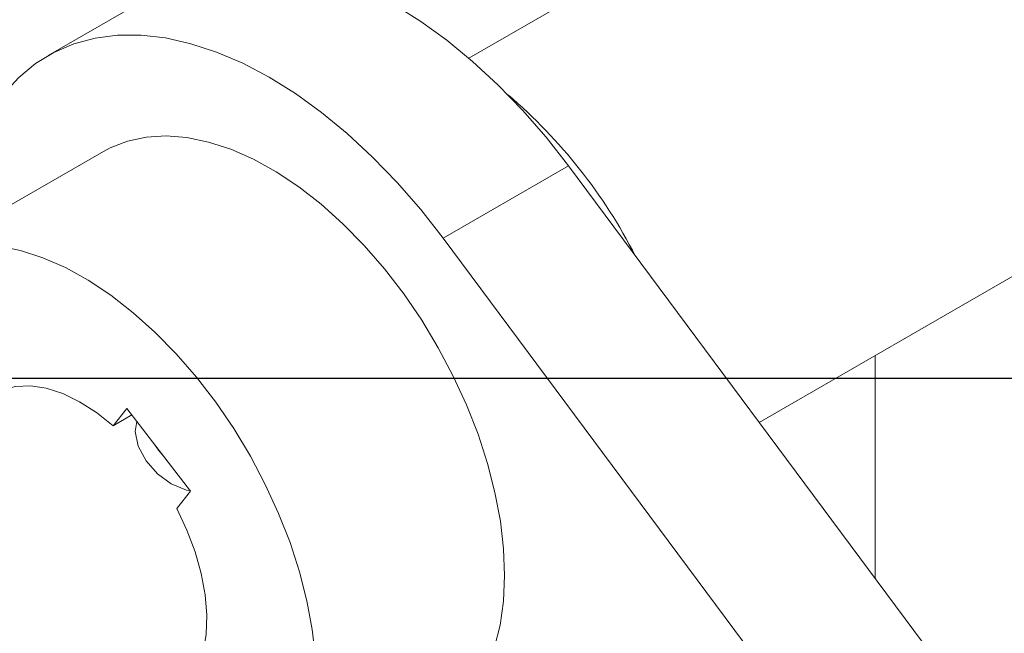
# Model space of a CAD drawing. Header units: millimetres. Extents: x 450 to 25135, y 150 to 17673.
# Tile 121 of 256: x 10708 to 10819, y 10112 to 10181. Entities that reach past the tile are written whole.
import ezdxf

# ---------------------------------------------------------------- set-up
doc = ezdxf.new("R2010")
doc.units = ezdxf.units.MM
doc.linetypes.add('SLD-Centrada-doble', pattern=[12.7, 6.35, -1.27, 1.27, -1.27, 1.27, -1.27])
doc.linetypes.add('SLD-Continua', pattern=[0])
doc.layers.add('COTAS', color=1, linetype='SLD-Continua')
doc.layers.add('OCULTA', color=8, linetype='SLD-Continua')

msp = doc.modelspace()

# ---------------------------------------------------------------- linework, layer by layer
at = {"layer": 'COTAS', "ltscale": 30}
msp.add_line((10330.52, 10140.46), (11683.42, 10140.46), dxfattribs=at)
at = {"layer": 'OCULTA', "linetype": 'SLD-Continua', "lineweight": 18, "ltscale": 30}
for p, q in [((10843.8, 10225.92), (10758.39, 10176.61)), ((10725.03, 10185.07), (10710.89, 10176.91)), ((10791.14, 10135.48), (10869.8, 10180.89)), ((10717.14, 10166.08), (10695.92, 10153.83)), ((10980.25, 9880.9), (10769.62, 10164.44)), ((10951.56, 9892.33), (10755.48, 10156.28)), ((10804.22, 10143.03), (10804.22, 10117.86)), ((10719.78, 10137.06), (10718.24, 10135.1)), ((10726.98, 10127.71), (10719.78, 10137.06)), ((10720.35, 10136.32), (10718.24, 10135.1)), ((10725.43, 10125.75), (10726.98, 10127.71))]:
    msp.add_line(p, q, dxfattribs=at)
at = {"layer": 'OCULTA', "linetype": 'SLD-Centrada-doble', "lineweight": 18, "ltscale": 30}
msp.add_line((10755.48, 10156.28), (10769.62, 10164.44), dxfattribs=at)
at = {"layer": 'OCULTA', "linetype": 'SLD-Continua', "lineweight": 18, "ltscale": 30, "flags": 128}
for points in [[(10769.62, 10164.44), (10767.08, 10167.69), (10764.42, 10170.75), (10761.65, 10173.62), (10758.8, 10176.25), (10755.89, 10178.64), (10752.94, 10180.77), (10749.97, 10182.63), (10747, 10184.19), (10744.05, 10185.46), (10741.14, 10186.41), (10738.3, 10187.05), (10735.54, 10187.37), (10732.88, 10187.37), (10730.34, 10187.04), (10727.94, 10186.4), (10725.7, 10185.44), (10725.03, 10185.07)], [(10755.48, 10156.28), (10752.94, 10159.52), (10750.27, 10162.59), (10747.51, 10165.45), (10744.66, 10168.09), (10741.75, 10170.48), (10738.8, 10172.61), (10735.83, 10174.46), (10732.86, 10176.03), (10729.91, 10177.29), (10727, 10178.25), (10724.16, 10178.89), (10721.39, 10179.21), (10718.74, 10179.21), (10716.2, 10178.88), (10713.8, 10178.23), (10711.56, 10177.27), (10709.49, 10176), (10707.6, 10174.43), (10705.92, 10172.57), (10704.45, 10170.43), (10703.2, 10168.04), (10702.18, 10165.4), (10701.41, 10162.53), (10700.87, 10159.46), (10700.85, 10159.26)], [(10754.63, 10101.13), (10754.79, 10101.22), (10756.5, 10102.44), (10758.01, 10103.96), (10759.32, 10105.75), (10760.41, 10107.8), (10761.27, 10110.09), (10761.89, 10112.6), (10762.27, 10115.31), (10762.4, 10118.18), (10762.29, 10121.21), (10761.93, 10124.34), (10761.32, 10127.57), (10760.48, 10130.85), (10759.41, 10134.15), (10758.12, 10137.46), (10756.62, 10140.72), (10754.93, 10143.92), (10753.06, 10147.02), (10751.03, 10150), (10748.86, 10152.82), (10746.56, 10155.47), (10744.17, 10157.91), (10741.7, 10160.12), (10739.18, 10162.09), (10736.62, 10163.79), (10734.06, 10165.2), (10731.52, 10166.33), (10729.01, 10167.14), (10726.57, 10167.65), (10724.22, 10167.84), (10721.98, 10167.7), (10719.86, 10167.25), (10717.9, 10166.48), (10717.14, 10166.08)], [(10708.81, 10094.88), (10710.11, 10093.82), (10712.66, 10091.99), (10715.22, 10090.43), (10717.77, 10089.16), (10720.3, 10088.19), (10722.78, 10087.52), (10725.17, 10087.18), (10727.48, 10087.15), (10729.66, 10087.44), (10731.7, 10088.05), (10733.58, 10088.97), (10735.29, 10090.2), (10736.8, 10091.71), (10738.11, 10093.5), (10739.2, 10095.55), (10740.05, 10097.84), (10740.68, 10100.35), (10741.06, 10103.06), (10741.19, 10105.94), (10741.07, 10108.96), (10740.71, 10112.1), (10740.11, 10115.32), (10739.27, 10118.6), (10738.2, 10121.91), (10736.91, 10125.21), (10735.41, 10128.47), (10733.72, 10131.67), (10731.85, 10134.78), (10729.82, 10137.75), (10727.64, 10140.58), (10725.35, 10143.22), (10722.96, 10145.66), (10720.49, 10147.87), (10717.96, 10149.84), (10715.41, 10151.54), (10712.85, 10152.96), (10710.3, 10154.08), (10707.8, 10154.9), (10705.36, 10155.4), (10703.01, 10155.59), (10700.76, 10155.46), (10698.65, 10155), (10696.69, 10154.24), (10694.89, 10153.17), (10693.28, 10151.8), (10691.87, 10150.14), (10690.67, 10148.22), (10689.69, 10146.05), (10688.95, 10143.64), (10688.45, 10141.03), (10688.19, 10138.23), (10688.18, 10135.28), (10688.42, 10132.2), (10688.81, 10129.52)], [(10718.24, 10135.1), (10716.36, 10136.6), (10714.45, 10137.81), (10712.55, 10138.73), (10710.69, 10139.33), (10708.9, 10139.6), (10707.21, 10139.54), (10705.66, 10139.15), (10704.67, 10138.68)], [(10720.91, 10135.58), (10720.71, 10134.46), (10721.06, 10132.81), (10721.97, 10131.14), (10723.26, 10129.68), (10724.79, 10128.54), (10726.5, 10127.83), (10726.97, 10127.8)], [(10722.84, 10133.09), (10723.34, 10132.34), (10723.95, 10131.64)], [(10724.67, 10104.04), (10724.73, 10104.07), (10725.98, 10105.02), (10727.02, 10106.27), (10727.84, 10107.79), (10728.41, 10109.56), (10728.74, 10111.54), (10728.81, 10113.71), (10728.62, 10116.01), (10728.18, 10118.41), (10727.49, 10120.86), (10726.57, 10123.32), (10725.43, 10125.75)]]:
    msp.add_lwpolyline(points, dxfattribs=at)
at = {"layer": 'OCULTA', "linetype": 'SLD-Continua', "lineweight": 18, "ltscale": 900}
msp.add_arc((10724.15, 10127.16), 59.55, 27.1074, 49.521, dxfattribs=at)

doc.saveas('drawing.dxf')
